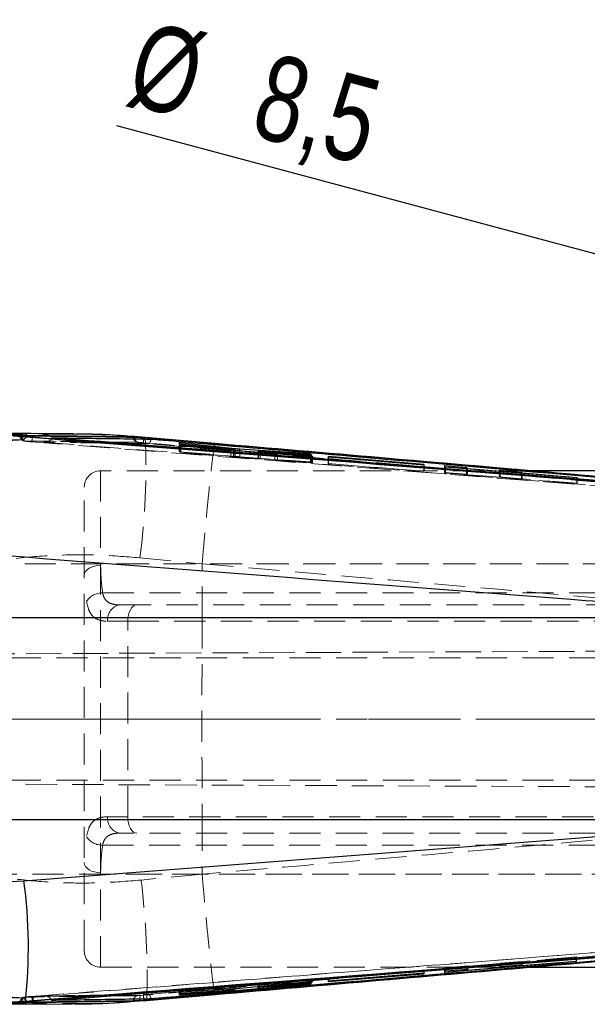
# Model space of a CAD drawing. Header units: millimetres. Extents: x 37 to 401, y 8 to 280.
# Tile 12 of 36: x 127 to 150, y 119 to 159. Entities that reach past the tile are written whole.
import ezdxf

# ---------------------------------------------------------------- set-up
doc = ezdxf.new("R2010")
doc.units = ezdxf.units.MM
doc.linetypes.add('CENTERX2', pattern=[20.32, 12.7, -2.54, 2.54, -2.54])
doc.linetypes.add('HIDDEN', pattern=[1.905, 1.27, -0.635])
doc.layers.add('FORMATO', color=179, linetype='Continuous')
doc.styles.add('SLDTEXTSTYLE0', font='TXT', dxfattribs={"width": 0.75})
doc.dimstyles.new('SLDDIMSTYLE5', dxfattribs={"dimtxt": 3.5, "dimasz": 3.302, "dimexe": 0, "dimexo": 0.0625, "dimgap": 0.875, "dimtad": 1, "dimdec": 3, "dimlfac": 1.5, "dimrnd": 1e-09, "dimzin": 12, "dimdsep": 46, "dimtxsty": 'SLDTEXTSTYLE0', "dimblk1": 'NONE', "dimsah": 1, "dimcen": 0, "dimadec": 0, "dimazin": 3, "dimtfac": 1, "dimtdec": 3, "dimtmove": 0, "dimatfit": 3, "dimldrblk": 'NONE', "dimfxl": 0, "dimfrac": 2, "dimtolj": 1, "dimtzin": 12, "dimarcsym": 0})

# ---------------------------------------------------------------- blocks, each defined once
blk = doc.blocks.new('_D_11')
at = {"layer": 'FORMATO'}
for q in [(130.623, 155.145), (161.692, 146.82)]:
    blk.add_line((156.219, 148.286), q, dxfattribs=at)
blk.add_solid([(156.219, 148.286), (153.161, 149.631), (152.898, 148.65)], dxfattribs=at)
at = {"layer": 'FORMATO', "char_height": 3.5, "attachment_point": 1, "rotation": 345, "style": 'SLDTEXTSTYLE0'}
for s, insert in [('%%c', (131.785, 159.484)), ('8,5', (136.898, 158.169))]:
    blk.add_mtext(s, dxfattribs=dict(at, insert=insert))
blk = doc.blocks.new('_NONE')

msp = doc.modelspace()

# ---------------------------------------------------------------- linework, layer by layer
at = {"color": 7, "linetype": 'Continuous', "lineweight": 25}
for p, q in [((126.73172, 142.45788), (126.38014, 142.46168)), ((126.70488, 142.47276), (126.66589, 142.47132)), ((127.94834, 142.38017), (127.94907, 142.38638)), ((131.29848, 142.41841), (131.29848, 142.4012)), ((131.34179, 142.4005), (131.29848, 142.4012)), ((131.7732, 142.39768), (131.62441, 142.39962)), ((131.72187, 142.39163), (131.62441, 142.39962)), ((131.72187, 142.38559), (131.72187, 142.39163)), ((134.63427, 142.15022), (131.7732, 142.39768)), ((131.95337, 142.38827), (131.78097, 142.40341)), ((135.43227, 141.9388), (133.16159, 142.1748)), ((133.16159, 142.1748), (133.17939, 142.14209)), ((133.17939, 142.14209), (135.37809, 141.91619)), ((135.27726, 141.9152), (133.2112, 142.0848)), ((133.2112, 142.0848), (133.2268, 142.05725)), ((133.2268, 142.05725), (138.6062, 141.61904)), ((135.45867, 141.87544), (135.45867, 141.90541)), ((138.53552, 141.73265), (135.64061, 141.92142)), ((136.39032, 141.84059), (136.39032, 141.79955)), ((136.39075, 141.84103), (136.40136, 141.84152)), ((137.07216, 141.76889), (136.46805, 141.83019)), ((136.47118, 141.83819), (138.55403, 141.70218)), ((138.59061, 141.64346), (137.18083, 141.75905)), ((138.55403, 141.70218), (138.53552, 141.73265)), ((138.53552, 141.70339), (138.53552, 141.73265)), ((138.6062, 141.61904), (138.59061, 141.64346)), ((138.59061, 141.62032), (138.59061, 141.64346)), ((143.16559, 141.30022), (139.25378, 141.62449)), ((139.25378, 141.62449), (139.26868, 141.60102)), ((139.26868, 141.60102), (143.18049, 141.27922)), ((143.18049, 141.27922), (143.16559, 141.30022)), ((143.16559, 141.28045), (143.16559, 141.30022)), ((144.00211, 141.25345), (144.90876, 141.1776)), ((144.05114, 141.1859), (144.00211, 141.25345)), ((149.43058, 140.74861), (144.05114, 141.1859)), ((144.90876, 141.1776), (144.94228, 141.13244)), ((144.90876, 141.11619), (144.90876, 141.1776)), ((144.94228, 141.13244), (146.2817, 141.0225)), ((144.94228, 141.11346), (144.94228, 141.13244)), ((146.2817, 141.0225), (146.25411, 141.0578)), ((146.25411, 141.0578), (147.14936, 140.98314)), ((146.2817, 141.00458), (146.2817, 141.0225)), ((147.14936, 140.98314), (147.17695, 140.94905)), ((147.14936, 140.93405), (147.14936, 140.98314)), ((147.17695, 140.94905), (149.41507, 140.76553)), ((147.17695, 140.9318), (147.17695, 140.94905)), ((157.88868, 141.03599), (147.53536, 141.03599)), ((149.41507, 140.76553), (149.43058, 140.74861)), ((149.41507, 140.74987), (149.41507, 140.76553)), ((124.57218, 135.03947), (158.74148, 135.03947)), ((159.06072, 126.75932), (124.57218, 126.75932)), ((126.82078, 124.26205), (159.06072, 126.75932)), ((124.55844, 124.16021), (126.82078, 124.26205)), ((127.94907, 119.37833), (160.08276, 121.90213)), ((131.72187, 119.38706), (160.56915, 121.88784)), ((131.72187, 119.38117), (160.56915, 121.88692)), ((149.38155, 120.97047), (144.00211, 120.5193)), ((146.29127, 120.76163), (147.18652, 120.83487)), ((147.15893, 120.80178), (149.39705, 120.98779)), ((147.18652, 120.83487), (147.15893, 120.80178)), ((147.15893, 120.83261), (147.15893, 120.80178)), ((149.39705, 120.98779), (149.38155, 120.97047)), ((149.38155, 120.98651), (149.38155, 120.97047)), ((139.25387, 120.14681), (143.16566, 120.47188)), ((143.18041, 120.49246), (139.2686, 120.16979)), ((143.16566, 120.47188), (143.18041, 120.49246)), ((143.16566, 120.49125), (143.16566, 120.47188)), ((144.00211, 120.5193), (144.05114, 120.58555)), ((144.05114, 120.58555), (144.95779, 120.65957)), ((144.92426, 120.61601), (146.26368, 120.72736)), ((144.95779, 120.65957), (144.92426, 120.61601)), ((144.92426, 120.65684), (144.92426, 120.61601)), ((146.26368, 120.72736), (146.29127, 120.76163)), ((147.50683, 120.73641), (157.88868, 120.73641)), ((133.16102, 119.59442), (138.54039, 120.04689)), ((138.61034, 120.15769), (135.64996, 119.86479)), ((136.46264, 119.91795), (138.59203, 120.12938)), ((138.55582, 120.07195), (137.14604, 119.95416)), ((138.54039, 120.04689), (138.55582, 120.07195)), ((138.54039, 120.07067), (138.54039, 120.04689)), ((138.59203, 120.12938), (138.61034, 120.15769)), ((138.59203, 120.15587), (138.59203, 120.12938)), ((139.2686, 120.16979), (139.25387, 120.14681)), ((131.83108, 119.38037), (134.63499, 119.6232)), ((133.17642, 119.62251), (133.16102, 119.59442)), ((135.24248, 119.79512), (133.17642, 119.62251)), ((133.20786, 119.67871), (135.35466, 119.81378)), ((133.22544, 119.70952), (133.20786, 119.67871)), ((135.44174, 119.84767), (133.22544, 119.70952)), ((135.42964, 119.81559), (135.42197, 119.81382)), ((135.43014, 119.81585), (135.43014, 119.84694)), ((136.37653, 119.93668), (136.37653, 119.90672)), ((137.03857, 119.94612), (136.4492, 119.90865)), ((123.92115, 119.21949), (128.79081, 119.24087)), ((126.879, 119.3401), (124.31094, 119.21989)), ((126.67516, 119.2965), (126.70488, 119.29628)), ((126.879, 119.3401), (127.09364, 119.34168)), ((127.16341, 119.34732), (127.09364, 119.34168)), ((127.20544, 119.35063), (127.16341, 119.34732)), ((127.94907, 119.37833), (127.94836, 119.3844)), ((128.79091, 119.25368), (128.90454, 119.25266)), ((131.29848, 119.3714), (131.29848, 119.35464)), ((131.5498, 119.37924), (131.72187, 119.38706)), ((131.69843, 119.37918), (131.72187, 119.38117)), ((131.69843, 119.37918), (131.83108, 119.38037)), ((131.72187, 119.38167), (131.83692, 119.3912)), ((131.72187, 119.38117), (131.72187, 119.38706))]:
    msp.add_line(p, q, dxfattribs=at)
at = {"color": 7, "linetype": 'HIDDEN', "lineweight": 18}
for p, q in [((126.70488, 142.45668), (126.66613, 142.45582)), ((126.66613, 142.45582), (126.66945, 142.45497)), ((126.74465, 142.45622), (126.70488, 142.45668)), ((126.8261, 142.50547), (126.76773, 142.50242)), ((126.8261, 142.50547), (126.93276, 142.50547)), ((126.85215, 142.25357), (126.87437, 142.25442)), ((126.9156, 142.50547), (126.9156, 142.51461)), ((126.93295, 142.50547), (126.93295, 142.51356)), ((131.77948, 142.38844), (131.42184, 142.418)), ((131.46678, 142.19905), (131.4915, 142.19835)), ((133.16159, 141.81529), (133.16159, 142.1748)), ((133.17939, 141.80735), (133.17939, 142.14209)), ((133.17939, 141.80735), (133.16159, 141.81529)), ((133.16159, 141.81529), (135.43227, 141.62739)), ((135.37809, 141.62555), (133.17939, 141.80735)), ((133.2112, 141.79316), (133.2112, 142.0848)), ((133.2268, 141.7862), (133.2112, 141.79316)), ((133.2112, 141.79316), (135.27726, 141.63134)), ((133.2268, 141.7862), (133.2268, 142.05725)), ((138.6062, 141.36488), (133.2268, 141.7862)), ((135.27726, 141.63134), (135.27726, 141.89022)), ((135.37809, 141.62555), (135.37809, 141.91619)), ((135.43227, 141.62739), (135.43227, 141.90999)), ((135.45223, 141.61848), (135.45223, 141.87597)), ((135.45867, 141.61841), (135.45867, 141.87544)), ((135.64061, 141.61105), (135.64061, 141.86062)), ((136.39032, 141.79955), (136.39032, 141.54805)), ((136.40136, 141.5476), (136.40136, 141.84152)), ((136.46805, 141.54103), (136.46805, 141.79322)), ((136.47118, 141.54269), (136.47118, 141.83819)), ((137.07216, 141.49099), (137.07216, 141.74401)), ((137.18083, 141.48226), (137.18083, 141.73516)), ((135.45223, 141.61848), (135.45695, 141.61841)), ((135.64061, 141.61105), (138.53552, 141.39643)), ((136.46805, 141.54103), (137.07216, 141.49099)), ((138.55403, 141.38817), (136.47118, 141.54269)), ((137.18083, 141.48226), (138.59061, 141.37184)), ((138.53552, 141.39643), (138.53552, 141.70339)), ((138.53552, 141.39643), (138.55403, 141.38817)), ((138.55403, 141.38817), (138.55403, 141.70218)), ((138.59061, 141.37184), (138.59061, 141.62032)), ((138.59061, 141.37184), (138.6062, 141.36488)), ((138.6062, 141.36488), (138.6062, 141.61904)), ((139.25378, 141.32866), (139.25378, 141.62449)), ((139.26868, 141.32201), (139.25378, 141.32866)), ((139.25378, 141.32866), (143.16559, 141.02229)), ((139.26868, 141.32201), (139.26868, 141.60102)), ((147.53536, 141.03599), (129.95535, 141.03599)), ((129.95535, 120.73647), (129.95535, 141.03593)), ((143.18049, 141.01564), (139.26868, 141.32201)), ((143.16559, 141.02229), (143.16559, 141.28045)), ((143.16559, 141.02229), (143.18049, 141.01564)), ((143.18049, 141.01564), (143.18049, 141.27922)), ((144.00211, 140.9631), (144.00211, 141.25345)), ((144.00211, 140.9631), (144.05114, 140.94112)), ((144.90876, 140.89209), (144.00211, 140.9631)), ((144.05114, 140.94112), (144.05114, 141.1859)), ((144.05114, 140.94112), (149.43058, 140.5198)), ((144.90876, 140.89209), (144.90876, 141.11619)), ((144.94228, 140.87706), (144.94228, 141.11346)), ((146.25411, 140.78453), (146.25411, 141.0578)), ((146.2817, 140.77216), (146.2817, 141.00458)), ((147.14936, 140.71441), (147.14936, 140.93405)), ((147.17695, 140.70204), (147.17695, 140.9318)), ((144.94228, 140.87706), (144.90876, 140.89209)), ((146.2817, 140.77216), (144.94228, 140.87706)), ((147.14936, 140.71441), (146.25411, 140.78453)), ((146.25411, 140.78453), (146.2817, 140.77216)), ((147.17695, 140.70204), (147.14936, 140.71441)), ((149.41507, 140.52675), (147.17695, 140.70204)), ((149.41507, 140.52675), (149.41507, 140.74987)), ((149.43058, 140.5198), (149.41507, 140.52675)), ((149.43058, 140.5198), (149.43058, 140.74861)), ((129.28868, 121.40308), (129.28868, 140.36932)), ((131.55989, 137.47899), (134.10152, 137.22923)), ((156.69752, 137.2362), (100.44406, 137.2362)), ((158.55535, 137.2362), (129.28868, 137.2362)), ((134.09911, 135.03947), (134.10152, 137.22923)), ((134.10152, 137.22923), (134.10169, 137.23323)), ((157.98629, 136.04463), (130.03431, 136.04463)), ((130.74698, 135.55287), (157.98629, 135.55287)), ((134.09911, 135.03947), (124.46333, 135.03947)), ((130.23864, 134.8862), (131.06121, 134.8862)), ((131.06121, 126.8862), (131.06121, 134.8862)), ((131.06121, 134.8862), (151.99326, 134.8862)), ((159.27381, 135.03947), (134.09911, 135.03947)), ((166.27774, 133.72724), (106.4695, 133.4662)), ((166.45926, 133.72724), (115.0228, 133.50281)), ((124.33579, 133.3862), (166.50283, 133.3862)), ((124.33579, 130.8862), (163.60198, 130.8862)), ((166.27279, 128.04516), (106.58268, 128.30569)), ((115.45071, 128.26774), (166.46105, 128.04516)), ((124.33579, 128.3862), (166.50142, 128.3862)), ((131.06121, 126.8862), (130.23864, 126.8862)), ((151.99326, 126.8862), (131.06121, 126.8862)), ((124.46333, 126.75932), (134.09911, 126.75932)), ((134.09911, 126.75932), (134.10154, 124.54424)), ((134.09911, 126.75932), (159.52882, 126.75932)), ((157.98629, 126.21953), (130.74698, 126.21953)), ((130.03431, 125.72776), (157.98629, 125.72776)), ((100.49953, 124.5362), (156.69752, 124.5362)), ((129.28868, 124.5362), (158.55535, 124.5362)), ((134.10154, 124.54424), (131.61024, 124.29913)), ((134.10172, 124.54024), (134.10154, 124.54424)), ((127.17866, 119.54532), (160.70266, 122.15742)), ((160.55547, 122.09005), (131.70864, 119.58921)), ((134.63192, 119.62172), (151.25503, 121.06441)), ((144.00211, 120.6854), (149.38155, 121.14879)), ((146.26368, 120.88606), (144.92426, 120.77068)), ((146.29127, 120.89883), (146.26368, 120.88606)), ((146.26368, 120.88606), (146.26368, 120.72736)), ((147.18652, 120.97595), (146.29127, 120.89883)), ((146.29127, 120.89883), (146.29127, 120.76163)), ((149.39705, 121.15597), (147.15893, 120.96317)), ((147.15893, 120.96317), (147.18652, 120.97595)), ((147.15893, 120.96317), (147.15893, 120.83261)), ((147.18652, 120.97595), (147.18652, 120.83487)), ((149.38155, 121.14879), (149.39705, 121.15597)), ((149.38155, 121.14879), (149.38155, 120.98651)), ((149.39705, 121.15597), (149.39705, 120.98779)), ((129.95535, 120.73641), (147.50683, 120.73641)), ((143.16566, 120.61979), (139.25387, 120.28283)), ((139.2686, 120.28969), (143.18041, 120.62665)), ((143.18041, 120.62665), (143.16566, 120.61979)), ((143.16566, 120.61979), (143.16566, 120.49125)), ((143.18041, 120.62665), (143.18041, 120.49246)), ((144.05114, 120.7081), (144.00211, 120.6854)), ((144.00211, 120.6854), (144.00211, 120.5193)), ((144.95779, 120.7862), (144.05114, 120.7081)), ((144.05114, 120.7081), (144.05114, 120.58555)), ((144.92426, 120.77068), (144.95779, 120.7862)), ((144.92426, 120.77068), (144.92426, 120.65684)), ((144.95779, 120.7862), (144.95779, 120.65957)), ((138.54039, 120.21135), (133.16102, 119.74797)), ((136.37653, 120.03483), (136.37653, 119.93668)), ((136.38979, 120.03631), (136.38979, 119.93799)), ((136.4492, 120.04005), (137.03857, 120.08804)), ((136.4492, 120.04005), (136.4492, 119.90865)), ((136.46264, 120.04315), (136.46264, 119.9452)), ((137.03857, 120.08804), (137.03857, 119.94612)), ((137.14604, 120.09708), (137.14604, 119.95416)), ((138.55582, 120.21852), (138.54039, 120.21135)), ((138.54039, 120.21135), (138.54039, 120.07067)), ((138.55582, 120.21852), (138.55582, 120.07195)), ((138.59203, 120.23534), (138.59203, 120.15587)), ((138.61034, 120.24386), (138.61034, 120.15769)), ((139.25387, 120.28283), (139.2686, 120.28969)), ((139.25387, 120.28283), (139.25387, 120.14681)), ((139.2686, 120.28969), (139.2686, 120.16979)), ((127.61395, 119.56063), (129.78196, 119.59137)), ((129.78985, 119.59492), (127.62555, 119.56431)), ((129.78196, 119.59137), (131.86702, 119.62279)), ((131.70864, 119.58921), (131.61033, 119.58139)), ((133.16102, 119.74797), (133.17642, 119.75514)), ((133.16102, 119.74797), (133.16102, 119.59442)), ((133.17642, 119.75514), (135.24248, 119.93311)), ((133.17642, 119.75514), (133.17642, 119.62251)), ((135.35466, 119.94491), (133.20786, 119.76976)), ((133.20786, 119.76976), (133.22544, 119.77793)), ((133.20786, 119.76976), (133.20786, 119.67871)), ((133.22544, 119.77793), (135.44174, 119.95861)), ((133.22544, 119.77793), (133.22544, 119.70952)), ((135.24248, 119.93311), (135.24248, 119.79512)), ((135.35466, 119.94491), (135.35466, 119.84224)), ((135.42197, 119.94942), (135.42197, 119.81382)), ((135.43014, 119.84694), (135.43014, 119.95038)), ((135.44174, 119.95861), (135.44174, 119.84767)), ((135.64996, 119.97652), (135.64996, 119.86479)), ((126.66437, 119.31137), (126.66437, 119.29856)), ((126.70488, 119.31004), (126.75376, 119.31066)), ((126.76772, 119.28391), (126.81384, 119.28137)), ((126.81384, 119.28137), (126.93288, 119.28137)), ((126.9156, 119.27164), (126.9156, 119.28137)), ((126.93295, 119.27252), (126.93295, 119.28137)), ((127.05134, 119.53509), (127.13683, 119.54205)), ((127.13683, 119.54205), (127.17866, 119.54532)), ((127.13714, 119.54216), (127.13683, 119.54205)), ((127.17897, 119.54543), (127.17866, 119.54532)), ((131.43197, 119.35764), (131.72187, 119.38167)), ((131.43197, 119.35764), (131.83108, 119.38037))]:
    msp.add_line(p, q, dxfattribs=at)
at = {"color": 8, "linetype": 'Continuous', "lineweight": 25}
for p, q in [((135.27726, 141.89022), (135.27726, 141.9152)), ((135.43227, 141.90999), (135.43227, 141.9388)), ((135.45223, 141.87597), (135.45223, 141.90452)), ((135.64061, 141.86062), (135.64061, 141.92142)), ((136.46805, 141.79322), (136.46805, 141.83019)), ((137.07216, 141.74401), (137.07216, 141.76889)), ((137.18083, 141.73516), (137.18083, 141.75905)), ((135.35466, 119.84224), (135.35466, 119.81378)), ((136.38979, 119.93799), (136.38979, 119.9095)), ((136.46264, 119.9452), (136.46264, 119.91795)), ((131.83108, 119.38037), (131.83813, 119.37831))]:
    msp.add_line(p, q, dxfattribs=at)
at = {"color": 8, "linetype": 'Continuous', "lineweight": 25, "flags": 128}
for points in [[(131.29848, 142.4012), (131.30156, 142.36387), (131.30637, 142.34218)], [(131.34179, 142.4005), (131.34417, 142.36312), (131.34823, 142.3416)], [(131.72187, 142.38559), (131.71865, 142.34697), (131.7178, 142.33641)], [(131.30569, 119.42793), (131.30156, 119.40879), (131.29848, 119.3714)], [(131.5492, 119.43193), (131.54882, 119.41722), (131.5498, 119.37924)], [(131.71791, 119.43479), (131.71864, 119.4257), (131.72187, 119.38706)]]:
    msp.add_lwpolyline(points, dxfattribs=at)
at = {"color": 7, "linetype": 'HIDDEN', "lineweight": 18, "flags": 128}
for points in [[(129.95535, 137.17179), (129.82529, 137.16385), (129.70023, 137.14036), (129.58497, 137.10221), (129.48395, 137.05087), (129.40104, 136.9883), (129.33943, 136.91693), (129.30149, 136.83948), (129.28868, 136.75893)], [(131.43246, 135.55287), (131.36003, 135.54006), (131.29038, 135.50212), (131.2262, 135.44051), (131.16994, 135.3576), (131.12377, 135.25658), (131.08947, 135.14132), (131.06834, 135.01626), (131.06121, 134.8862)], [(131.06121, 126.8862), (131.06834, 126.75614), (131.08947, 126.63108), (131.12377, 126.51582), (131.16994, 126.41479), (131.2262, 126.33189), (131.29038, 126.27028), (131.36003, 126.23234), (131.43246, 126.21953)], [(129.28868, 125.01347), (129.30149, 124.93292), (129.33943, 124.85547), (129.40104, 124.7841), (129.48395, 124.72153), (129.58497, 124.67019), (129.70023, 124.63204), (129.82529, 124.60854), (129.95535, 124.60061)], [(131.61033, 119.58139), (131.5962, 119.57546), (131.58319, 119.56257), (131.57175, 119.54317), (131.56231, 119.51796), (131.55519, 119.48783), (131.55064, 119.45385), (131.5492, 119.43193)]]:
    msp.add_lwpolyline(points, dxfattribs=at)
at = {"color": 7, "linetype": 'HIDDEN', "lineweight": 18}
for centre, radius, start, end in [((126.86922, 142.45586), 0.20301, 197.463396, 265.176215), ((126.90103, 142.44891), 0.1963, 177.729273, 262.193108), ((126.71956, 142.49794), 0.19618, 275.63314, 2.198042), ((126.49037, 142.44063), 0.28416, 330.964749, 12.559237), ((126.72994, 142.50547), 0.203, 272.744865, 0), ((126.33006, 142.43166), 0.83348, 345.417849, 358.9482), ((131.49049, 142.38707), 0.18951, 193.700469, 262.814621), ((131.52072, 142.37085), 0.17496, 189.622308, 260.384149), ((102.90255, 141.22954), 28.90172, 352.543759, 2.320697), ((133.35467, 142.16201), 1.64614, 173.918547, 179.254087), ((129.95535, 140.36932), 0.66667, 90, 180), ((130.02211, 135.27349), 0.77124, 89.094108, 145.905589), ((130.83847, 134.95596), 0.60387, 98.71431, 186.634128), ((130.83847, 126.81643), 0.60387, 173.365872, 261.28569), ((130.02211, 126.49891), 0.77124, 214.094411, 270.905892), ((99.26374, 120.33544), 32.58845, 358.316968, 6.986103), ((129.95535, 121.40308), 0.66667, 180, 270), ((133.92364, 119.64459), 2.21569, 181.43224, 185.433552), ((126.90071, 119.31799), 0.196, 97.067303, 182.324858), ((126.48875, 119.34686), 0.28599, 347.283305, 28.676858), ((126.71983, 119.28918), 0.19592, 357.716141, 84.192184), ((126.72994, 119.28137), 0.203, 0, 87.039904), ((126.2848, 119.32807), 0.87882, 1.255669, 14.099969), ((126.32702, 119.33049), 0.87865, 1.313376, 14.159647), ((131.49247, 119.38321), 0.19206, 97.566438, 166.534338)]:
    msp.add_arc(centre, radius, start, end, dxfattribs=at)
at = {"color": 7, "linetype": 'Continuous', "lineweight": 25}
msp.add_arc((106.98816, 121.56614), 20.01501, 353.614423, 7.740948, dxfattribs=at)
at = {"color": 7, "linetype": 'HIDDEN', "lineweight": 18}
for centre, major_axis, ratio, start_param, end_param in [((136.57695, 141.53343), (0.18666, -0.01464), 0.00622449, 2.17373208, 2.79591411), ((137.17773, 141.48365), (0.18347, -0.01439), 0.00622449, 4.09977481, 4.72976253), ((136.56314, 120.05082), (0.18666, 0.0161), 0.00633095, 2.13882735, 2.76100939), ((137.14916, 120.09852), (0.18347, 0.01582), 0.00633095, 4.06487008, 4.6948578)]:
    msp.add_ellipse(centre, major_axis=major_axis, ratio=ratio, start_param=start_param, end_param=end_param, dxfattribs=at)
for points, knots in [([(121.67874, 142.54576), (122.55156, 142.54099), (124.29719, 142.53144), (126.0428, 142.52022), (126.9156, 142.51461)], [0, 0, 0, 0, 0.49999996, 1, 1, 1, 1]), ([(121.67874, 142.53532), (122.5515, 142.53075), (123.43094, 142.52613), (125.1768, 142.51619), (126.04954, 142.51081), (126.9156, 142.50547)], [0, 0, 0, 0, 0.49999997, 0.50383037, 1, 1, 1, 1]), ([(126.73882, 142.30271), (126.68409, 142.30306), (126.41047, 142.30479), (125.26126, 142.31195), (123.83875, 142.32021), (122.36716, 142.32817), (121.7712, 142.33125), (121.50324, 142.33264)], [0, 0, 0, 0, 0.03135802, 0.15679047, 0.65852075, 0.84646076, 1, 1, 1, 1]), ([(128.8644, 142.52718), (128.29832, 142.5299), (126.94597, 142.53639), (124.82849, 142.37273), (123.30641, 142.12566), (122.54537, 142.00212)], [0, 0, 0, 0, 0.26468926, 0.63234817, 1, 1, 1, 1]), ([(126.26917, 142.27697), (126.35924, 142.28235), (126.51575, 142.29169), (126.67235, 142.29943), (126.73882, 142.30271)], [0, 0, 0, 0, 0.57549689, 1, 1, 1, 1]), ([(126.76773, 142.50242), (126.63603, 142.49552), (126.47861, 142.48727), (126.32129, 142.47739), (126.29559, 142.47577)], [0, 0, 0, 0, 0.83664151, 1, 1, 1, 1]), ([(126.6669, 142.45521), (126.66613, 142.4491), (126.66252, 142.42044), (126.67892, 142.37381), (126.70818, 142.3255), (126.74268, 142.29297), (126.7757, 142.27269), (126.80326, 142.26166), (126.82283, 142.25617), (126.84116, 142.25224), (126.87157, 142.24732), (126.93048, 142.24021), (127.03069, 142.23049), (127.111, 142.22355), (127.15277, 142.22053), (127.15919, 142.22007)], [0, 0, 0, 0, 0.02574987, 0.12084297, 0.19783312, 0.2631262, 0.31814464, 0.36189525, 0.39432842, 0.42926206, 0.4984203, 0.67247319, 0.81926503, 0.97220113, 1, 1, 1, 1]), ([(126.66945, 142.45497), (126.67029, 142.45423), (126.67226, 142.45252), (126.7376, 142.44718), (126.83598, 142.44078), (126.91723, 142.43633), (126.95116, 142.43447)], [0, 0, 0, 0, 0.21523984, 0.50377267, 0.79279695, 1, 1, 1, 1]), ([(126.92624, 142.51233), (126.91824, 142.51157), (126.90225, 142.51005), (126.86241, 142.50752), (126.83452, 142.50594), (126.8261, 142.50547)], [0, 0, 0, 0, 0.41091183, 0.82222223, 1, 1, 1, 1]), ([(127.13669, 142.22182), (127.10375, 142.22451), (127.04018, 142.2297), (126.95563, 142.23785), (126.89265, 142.24493), (126.85324, 142.25068), (126.85251, 142.25261), (126.85215, 142.25357)], [0, 0, 0, 0, 0.21240912, 0.41004978, 0.60702024, 0.80350763, 1, 1, 1, 1]), ([(131.4915, 142.19835), (130.25217, 142.21384), (128.70572, 142.23317), (127.15927, 142.25019), (126.85215, 142.25357)], [0, 0, 0, 0, 0.80139856, 1, 1, 1, 1]), ([(126.87437, 142.25442), (127.6398, 142.24577), (129.17066, 142.22847), (130.70141, 142.20886), (131.46678, 142.19905)], [0, 0, 0, 0, 0.50000023, 1, 1, 1, 1]), ([(126.9156, 142.51461), (126.92424, 142.51451), (126.93491, 142.51439), (126.93153, 142.51369), (126.93089, 142.51356)], [0, 0, 0, 0, 0.81020872, 1, 1, 1, 1]), ([(160.70261, 139.61755), (155.10798, 140.04761), (143.91877, 140.90772), (132.7307, 141.78379), (127.13669, 142.22182)], [0, 0, 0, 0, 0.50000181, 1, 1, 1, 1]), ([(127.61401, 142.20383), (127.61469, 142.20379), (127.65761, 142.2013), (127.74047, 142.20695), (127.84264, 142.24243), (127.90706, 142.29324), (127.93862, 142.33809), (127.94536, 142.36729), (127.94834, 142.38017)], [0, 0, 0, 0, 0.00530827, 0.3355817, 0.64050402, 0.80900711, 0.91569524, 1, 1, 1, 1]), ([(127.61401, 142.20383), (133.08478, 141.77359), (143.90576, 140.92261), (154.72759, 140.08372), (160.07821, 139.66895)], [0, 0, 0, 0, 0.50557088, 1, 1, 1, 1]), ([(131.86705, 142.14943), (131.17202, 142.15884), (129.75439, 142.17803), (128.33666, 142.19512), (127.61401, 142.20383)], [0, 0, 0, 0, 0.49027555, 1, 1, 1, 1]), ([(131.4915, 142.19835), (131.50695, 142.19763), (131.54171, 142.19601), (131.61778, 142.1909), (131.67838, 142.18593), (131.70867, 142.18344)], [0, 0, 0, 0, 0.285720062, 0.642866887, 1, 1, 1, 1]), ([(131.70867, 142.18344), (136.51699, 141.77258), (146.13347, 140.95086), (155.74807, 140.10762), (160.5553, 139.68601)], [0, 0, 0, 0, 0.5000072, 1, 1, 1, 1]), ([(131.86705, 142.14943), (131.8675, 142.14937), (131.87055, 142.14898), (131.88895, 142.14767), (131.92092, 142.15505), (131.95966, 142.18521), (131.98908, 142.22819), (132.00919, 142.27865), (132.01436, 142.31575), (132.01678, 142.33307)], [0, 0, 0, 0, 0.00709077, 0.04779068, 0.28782864, 0.49542492, 0.67673673, 0.84898356, 1, 1, 1, 1]), ([(159.9494, 139.73474), (155.29676, 140.13904), (145.93672, 140.9524), (136.5752, 141.74887), (131.86705, 142.14943)], [0, 0, 0, 0, 0.4970738, 1, 1, 1, 1]), ([(134.6315, 142.15612), (133.89403, 142.21944), (133.00063, 142.29615), (132.10898, 142.37458), (131.95337, 142.38827)], [0, 0, 0, 0, 0.82547031, 1, 1, 1, 1]), ([(134.10169, 137.23323), (134.12794, 137.52972), (134.18119, 138.1313), (134.26089, 138.98744), (134.33854, 139.78882), (134.41073, 140.49711), (134.47665, 141.10535), (134.53324, 141.58523), (134.57994, 141.9321), (134.61274, 142.11886), (134.62819, 142.15852), (134.63347, 142.15131), (134.63427, 142.15022)], [0, 0, 0, 0, 0.10974154, 0.2226658, 0.3324074, 0.4453314, 0.55507354, 0.66799809, 0.77774109, 0.89066672, 0.98355079, 1, 1, 1, 1]), ([(157.15192, 140.18961), (153.28111, 140.53207), (145.77507, 141.19615), (138.26711, 141.83851), (134.63095, 142.14962)], [0, 0, 0, 0, 0.51569227, 1, 1, 1, 1]), ([(135.27726, 141.63134), (135.29814, 141.62972), (135.33989, 141.62648), (135.39456, 141.6224), (135.43398, 141.61959), (135.44662, 141.61882), (135.45223, 141.61848)], [0, 0, 0, 0, 0.26372829, 0.52748979, 0.79009837, 1, 1, 1, 1]), ([(135.4582, 141.61839), (135.45469, 141.61879), (135.44767, 141.6196), (135.41645, 141.62235), (135.38921, 141.62462), (135.37809, 141.62555)], [0, 0, 0, 0, 0.37109985, 0.74311445, 1, 1, 1, 1]), ([(135.43227, 141.62739), (135.45061, 141.62589), (135.48731, 141.62288), (135.55094, 141.61786), (135.60342, 141.61382), (135.63093, 141.61177), (135.64061, 141.61105)], [0, 0, 0, 0, 0.28213076, 0.56425396, 0.84651099, 1, 1, 1, 1]), ([(136.40136, 141.5476), (136.3962, 141.54788), (136.38588, 141.54843), (136.39713, 141.54716), (136.42485, 141.54464), (136.45438, 141.54217), (136.46805, 141.54103)], [0, 0, 0, 0, 0.25873645, 0.5174388, 0.77662982, 1, 1, 1, 1]), ([(124.61977, 137.14787), (125.17444, 137.25019), (126.2838, 137.45483), (128.01131, 137.59512), (129.77447, 137.62041), (130.96473, 137.52613), (131.55989, 137.47899)], [0, 0, 0, 0, 0.24583223, 0.49167209, 0.74582378, 1, 1, 1, 1]), ([(134.10169, 137.23323), (138.64659, 136.84207), (147.0381, 136.11986), (155.42795, 135.37905), (159.27381, 135.03947)], [0, 0, 0, 0, 0.54160663, 1, 1, 1, 1]), ([(129.38343, 135.70581), (129.40687, 135.55649), (129.43986, 135.42863), (129.50847, 135.26852), (129.53487, 135.21983), (129.59371, 135.13426), (129.62615, 135.09711), (129.73325, 135.00032), (129.81894, 134.955), (130.01236, 134.89826), (130.11991, 134.8862), (130.23864, 134.8862)], [0, 0, 0, 0, 0.25, 0.25, 0.375, 0.375, 0.5, 0.5, 0.75, 0.75, 1, 1, 1, 1]), ([(130.74698, 135.55287), (130.65857, 135.55287), (130.57476, 135.55857), (130.41816, 135.58822), (130.34493, 135.61267), (130.21932, 135.68773), (130.1653, 135.7401), (130.08337, 135.87237), (130.05441, 135.95242), (130.03431, 136.04463)], [0, 0, 0, 0, 0.25, 0.25, 0.5, 0.5, 0.75, 0.75, 1, 1, 1, 1]), ([(134.09911, 135.03947), (134.09798, 133.65944), (134.0957, 130.89939), (134.09798, 128.13935), (134.09911, 126.75932)], [0, 0, 0, 0, 0.49999999, 1, 1, 1, 1]), ([(130.23864, 126.8862), (130.11991, 126.8862), (130.01236, 126.87413), (129.81894, 126.8174), (129.73325, 126.77208), (129.62615, 126.67528), (129.59371, 126.63813), (129.53487, 126.55256), (129.50847, 126.50388), (129.43986, 126.34377), (129.40687, 126.21591), (129.38343, 126.06658)], [0, 0, 0, 0, 0.25, 0.25, 0.5, 0.5, 0.625, 0.625, 0.75, 0.75, 1, 1, 1, 1]), ([(159.52882, 126.75932), (155.52828, 126.4057), (147.05342, 125.65659), (138.57691, 124.92597), (134.10172, 124.54024)], [0, 0, 0, 0, 0.47204727, 1, 1, 1, 1]), ([(130.03431, 125.72776), (130.05442, 125.82005), (130.08341, 125.90015), (130.14494, 125.9994), (130.16878, 126.02938), (130.22132, 126.08102), (130.25015, 126.10303), (130.3443, 126.15946), (130.41798, 126.18413), (130.57465, 126.21382), (130.65851, 126.21953), (130.74698, 126.21953)], [0, 0, 0, 0, 0.25, 0.25, 0.375, 0.375, 0.5, 0.5, 0.75, 0.75, 1, 1, 1, 1]), ([(131.61024, 124.29913), (131.04285, 124.25383), (129.90811, 124.16324), (128.18946, 124.18162), (126.46698, 124.31419), (125.33648, 124.5203), (124.77123, 124.62335)], [0, 0, 0, 0, 0.24600993, 0.49200024, 0.74600365, 1, 1, 1, 1]), ([(134.63499, 119.6232), (134.6342, 119.62214), (134.62891, 119.61516), (134.61359, 119.65443), (134.5808, 119.84107), (134.53445, 120.18391), (134.47748, 120.66636), (134.41191, 121.26978), (134.33927, 121.98158), (134.26192, 122.77796), (134.18174, 123.63813), (134.12839, 124.23953), (134.10172, 124.54024)], [0, 0, 0, 0, 0.01645635, 0.10894764, 0.22033002, 0.33171278, 0.44309452, 0.5544757, 0.66585691, 0.77723793, 0.88861901, 1, 1, 1, 1]), ([(160.07816, 122.10591), (154.72754, 121.68959), (143.90568, 120.84757), (133.08473, 119.99279), (127.61395, 119.56063)], [0, 0, 0, 0, 0.49442692, 1, 1, 1, 1]), ([(131.86702, 119.62279), (136.57517, 120.02411), (145.93667, 120.82206), (155.29674, 121.63638), (159.94938, 122.04115)], [0, 0, 0, 0, 0.50292649, 1, 1, 1, 1]), ([(136.38979, 120.03631), (136.38396, 120.03568), (136.37228, 120.03441), (136.38137, 120.0348), (136.40726, 120.03668), (136.43591, 120.03898), (136.4492, 120.04005)], [0, 0, 0, 0, 0.25872021, 0.51742197, 0.77635816, 1, 1, 1, 1]), ([(122.71395, 119.76692), (123.44789, 119.64866), (124.91577, 119.41213), (126.95127, 119.24924), (128.24975, 119.25237), (128.79091, 119.25368)], [0, 0, 0, 0, 0.36837822, 0.73676298, 1, 1, 1, 1]), ([(131.8382, 119.37489), (132.47611, 119.43074), (133.40747, 119.51228), (134.33867, 119.59201), (134.63205, 119.61714)], [0, 0, 0, 0, 0.68493819, 1, 1, 1, 1]), ([(131.86702, 119.62279), (131.86747, 119.62285), (131.87047, 119.62323), (131.88884, 119.62455), (131.92078, 119.61718), (131.95955, 119.58704), (131.98899, 119.54405), (132.00916, 119.49356), (132.01435, 119.45641), (132.01678, 119.43903)], [0, 0, 0, 0, 0.0070904, 0.0470878, 0.28721981, 0.4948983, 0.67626421, 0.8485463, 1, 1, 1, 1]), ([(135.24248, 119.93311), (135.26345, 119.93493), (135.3054, 119.93857), (135.36121, 119.94358), (135.40205, 119.94738), (135.41586, 119.94879), (135.42197, 119.94942)], [0, 0, 0, 0, 0.26403846, 0.52810651, 0.79112559, 1, 1, 1, 1]), ([(135.42913, 119.95038), (135.42946, 119.95042), (135.43277, 119.95085), (135.41929, 119.94997), (135.39237, 119.94796), (135.36561, 119.94579), (135.35466, 119.94491)], [0, 0, 0, 0, 0.03899737, 0.395453, 0.75253751, 1, 1, 1, 1]), ([(135.44174, 119.95861), (135.45973, 119.96009), (135.49572, 119.96306), (135.55912, 119.96848), (135.61199, 119.97311), (135.64006, 119.97563), (135.64996, 119.97652)], [0, 0, 0, 0, 0.28193093, 0.5638103, 0.846134, 1, 1, 1, 1]), ([(121.50621, 119.50154), (122.38505, 119.49784), (123.8695, 119.49158), (125.61397, 119.48656), (126.47961, 119.48467), (126.73965, 119.4841)], [0, 0, 0, 0, 0.50377829, 0.85092968, 1, 1, 1, 1]), ([(126.9156, 119.28137), (126.0149, 119.28357), (124.2693, 119.28785), (122.52367, 119.29539), (121.67874, 119.29904)], [0, 0, 0, 0, 0.51597659, 1, 1, 1, 1]), ([(126.9156, 119.27164), (126.46525, 119.27237), (125.56457, 119.27385), (123.81894, 119.27809), (122.52367, 119.28279), (121.67874, 119.28585)], [0, 0, 0, 0, 0.25798823, 0.51597663, 1, 1, 1, 1]), ([(126.73965, 119.4841), (126.67295, 119.48764), (126.51637, 119.49597), (126.35988, 119.50593), (126.27006, 119.51164)], [0, 0, 0, 0, 0.42601107, 1, 1, 1, 1]), ([(126.29557, 119.3123), (126.42553, 119.30395), (126.58288, 119.29383), (126.74032, 119.28538), (126.76772, 119.28391)], [0, 0, 0, 0, 0.825969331, 1, 1, 1, 1]), ([(126.9569, 119.33), (126.92437, 119.32834), (126.84399, 119.32424), (126.74239, 119.31839), (126.67359, 119.31344), (126.65382, 119.31028), (126.68765, 119.31012), (126.70488, 119.31004)], [0, 0, 0, 0, 0.14439841, 0.35673176, 0.56878772, 0.78036243, 1, 1, 1, 1]), ([(127.13701, 119.54209), (127.12957, 119.54152), (127.08744, 119.53836), (127.00891, 119.5316), (126.91794, 119.52336), (126.86157, 119.51639), (126.83279, 119.51332), (126.78885, 119.49984), (126.74515, 119.47716), (126.69971, 119.43227), (126.66843, 119.37194), (126.66737, 119.32986), (126.66691, 119.31151)], [0, 0, 0, 0, 0.03257192, 0.18421046, 0.33761946, 0.49747502, 0.60816665, 0.64853171, 0.71623196, 0.81976731, 0.92139203, 1, 1, 1, 1]), ([(126.81384, 119.28137), (126.83363, 119.2802), (126.8732, 119.27787), (126.91539, 119.27489), (126.92592, 119.2736), (126.93119, 119.27296)], [0, 0, 0, 0, 0.33341287, 0.666824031, 1, 1, 1, 1]), ([(126.8766, 119.5125), (126.86685, 119.51259), (126.84772, 119.51276), (126.85711, 119.51577), (126.88616, 119.51922), (126.90047, 119.52092)], [0, 0, 0, 0, 0.34513326, 0.6773459, 1, 1, 1, 1]), ([(131.46718, 119.57359), (130.7021, 119.56266), (129.17196, 119.5408), (127.64172, 119.52193), (126.8766, 119.5125)], [0, 0, 0, 0, 0.50000003, 1, 1, 1, 1]), ([(126.9302, 119.27252), (126.93061, 119.27224), (126.93143, 119.27169), (126.92092, 119.27165), (126.9156, 119.27164)], [0, 0, 0, 0, 0.49373688, 1, 1, 1, 1]), ([(127.17898, 119.54544), (127.16922, 119.54466), (127.15528, 119.54355), (127.14133, 119.54249), (127.13715, 119.54218)], [0, 0, 0, 0, 0.69998658, 1, 1, 1, 1]), ([(127.17866, 119.54532), (127.72765, 119.54947), (129.20274, 119.56062), (130.68176, 119.57338), (131.61033, 119.58139)], [0, 0, 0, 0, 0.37217082, 1, 1, 1, 1]), ([(127.94836, 119.3844), (127.94539, 119.39728), (127.93867, 119.42644), (127.90722, 119.47125), (127.84297, 119.52199), (127.74076, 119.55756), (127.65775, 119.56322), (127.61463, 119.56067), (127.61395, 119.56063)], [0, 0, 0, 0, 0.08420746, 0.19069433, 0.35876703, 0.66283632, 0.9946932, 1, 1, 1, 1]), ([(131.61033, 119.58139), (131.60314, 119.58088), (131.56857, 119.5784), (131.51205, 119.57492), (131.48214, 119.57404), (131.46718, 119.57359)], [0, 0, 0, 0, 0.11584739, 0.55761513, 1, 1, 1, 1])]:
    msp.add_open_spline(points, degree=3, knots=knots, dxfattribs=at)
at = {"color": 7, "linetype": 'Continuous', "lineweight": 25}
for points, knots in [([(128.86432, 142.54138), (128.6785, 142.54312), (126.91244, 142.55973), (125.13232, 142.57251), (123.5395, 142.58394)], [0, 0, 0, 0, 0.10521679, 1, 1, 1, 1]), ([(126.38014, 142.46168), (133.99406, 141.87095), (144.79483, 141.03297), (155.59496, 140.20836), (158.78162, 139.96505)], [0, 0, 0, 0, 0.70494253, 1, 1, 1, 1]), ([(126.6692, 142.46998), (126.66988, 142.46876), (126.67132, 142.46619), (126.7109, 142.46074), (126.73172, 142.45788)], [0, 0, 0, 0, 0.47412462, 1, 1, 1, 1]), ([(131.29848, 142.41841), (130.5329, 142.42803), (129.00174, 142.44729), (127.4705, 142.46427), (126.70488, 142.47276)], [0, 0, 0, 0, 0.50000006, 1, 1, 1, 1]), ([(126.73172, 142.45788), (126.73608, 142.45732), (126.76844, 142.45314), (126.83758, 142.44534), (126.91797, 142.43765), (126.95116, 142.43447)], [0, 0, 0, 0, 0.0838413, 0.62180493, 1, 1, 1, 1]), ([(126.95116, 142.43447), (127.00218, 142.42988), (127.07164, 142.42363), (127.14415, 142.41789), (127.16339, 142.41636)], [0, 0, 0, 0, 0.73454518, 1, 1, 1, 1]), ([(127.16339, 142.41636), (127.29811, 142.40582), (127.9717, 142.35309), (130.80081, 142.13177), (141.85413, 141.268), (152.36949, 140.45993), (160.72914, 139.81752)], [0, 0, 0, 0, 0.012041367, 0.060207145, 0.252870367, 1, 1, 1, 1]), ([(160.08276, 139.87133), (154.73224, 140.2862), (144.0209, 141.11674), (133.30989, 141.95775), (127.94888, 142.38013), (127.94834, 142.38017)], [0, 0, 0, 0, 0.499493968, 0.99994899, 1, 1, 1, 1]), ([(160.08276, 139.87275), (154.69471, 140.29146), (143.98312, 141.12386), (133.27225, 141.96723), (127.94907, 142.38638)], [0, 0, 0, 0, 0.50301144, 1, 1, 1, 1]), ([(127.94907, 142.38638), (127.95067, 142.38636), (128.17134, 142.38363), (129.26803, 142.37026), (130.62238, 142.35255), (131.75762, 142.33669), (132.01678, 142.33307)], [0, 0, 0, 0, 0.00118429, 0.1627189, 0.80885745, 1, 1, 1, 1]), ([(131.7732, 142.39768), (131.00289, 142.46178), (130.03088, 142.54266), (129.06486, 142.52984), (128.8644, 142.52718)], [0, 0, 0, 0, 0.79248058, 1, 1, 1, 1]), ([(131.42184, 142.418), (131.16229, 142.44157), (130.35347, 142.51502), (129.54337, 142.52698), (128.99324, 142.53511)], [0, 0, 0, 0, 0.320897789, 1, 1, 1, 1]), ([(131.62441, 142.39962), (131.57395, 142.40337), (131.47302, 142.41085), (131.36122, 142.41685), (131.31726, 142.41794), (131.29848, 142.41841)], [0, 0, 0, 0, 0.36412246, 0.72828224, 1, 1, 1, 1]), ([(131.72187, 142.38559), (131.66884, 142.38808), (131.56272, 142.39306), (131.42962, 142.39816), (131.36882, 142.39978), (131.34179, 142.4005)], [0, 0, 0, 0, 0.35683309, 0.71403717, 1, 1, 1, 1]), ([(160.56915, 139.88915), (155.76178, 140.3119), (146.14703, 141.15739), (136.53026, 141.98022), (131.72187, 142.39163)], [0, 0, 0, 0, 0.499999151, 1, 1, 1, 1]), ([(160.56915, 139.88819), (155.76175, 140.30981), (146.14695, 141.15304), (136.53023, 141.97474), (131.72187, 142.38559)], [0, 0, 0, 0, 0.49999926, 1, 1, 1, 1]), ([(132.01678, 142.33307), (132.05247, 142.33004), (132.62744, 142.28125), (135.35952, 142.04926), (144.64251, 141.26002), (153.38511, 140.50391), (159.97089, 139.93434)], [0, 0, 0, 0, 0.00382988, 0.06169991, 0.29318025, 1, 1, 1, 1]), ([(159.79856, 139.95946), (155.94974, 140.299), (147.56276, 141.03888), (139.17361, 141.76002), (134.63427, 142.15022)], [0, 0, 0, 0, 0.45890345, 1, 1, 1, 1]), ([(135.45223, 141.90452), (135.4449, 141.90459), (135.43025, 141.90473), (135.38544, 141.9072), (135.33257, 141.9108), (135.29462, 141.91382), (135.27726, 141.9152)], [0, 0, 0, 0, 0.25986014, 0.51971649, 0.78030307, 1, 1, 1, 1]), ([(135.37809, 141.91619), (135.39415, 141.91449), (135.42627, 141.91109), (135.45377, 141.90723), (135.46176, 141.90503), (135.45493, 141.90467), (135.45223, 141.90452)], [0, 0, 0, 0, 0.27436703, 0.54877136, 0.82176774, 1, 1, 1, 1]), ([(135.64061, 141.92142), (135.62233, 141.92266), (135.58577, 141.92515), (135.52245, 141.9303), (135.46988, 141.93502), (135.4422, 141.9378), (135.43227, 141.9388)], [0, 0, 0, 0, 0.28033601, 0.56061866, 0.84228221, 1, 1, 1, 1]), ([(136.46805, 141.83019), (136.45231, 141.83187), (136.42081, 141.83523), (136.39422, 141.83892), (136.39269, 141.84008), (136.39202, 141.84059)], [0, 0, 0, 0, 0.35749679, 0.71506718, 1, 1, 1, 1]), ([(136.40136, 141.84152), (136.41025, 141.84131), (136.4267, 141.84091), (136.45717, 141.83905), (136.47118, 141.83819)], [0, 0, 0, 0, 0.54018953, 1, 1, 1, 1]), ([(137.18083, 141.75905), (137.15993, 141.76081), (137.12102, 141.76409), (137.08762, 141.76737), (137.07216, 141.76889)], [0, 0, 0, 0, 0.53713886, 1, 1, 1, 1]), ([(158.74148, 135.03947), (155.55263, 135.28311), (144.74612, 136.10878), (133.94058, 136.9481), (126.3236, 137.53975)], [0, 0, 0, 0, 0.29508602, 1, 1, 1, 1]), ([(159.10214, 121.83382), (158.55602, 121.79207), (147.81539, 120.9709), (137.07412, 120.13423), (126.879, 119.3401)], [0, 0, 0, 0, 0.05084667, 1, 1, 1, 1]), ([(160.72919, 121.95745), (160.59445, 121.94714), (159.92078, 121.89562), (157.09136, 121.67887), (146.05092, 120.82876), (135.55045, 120.00516), (127.20544, 119.35063)], [0, 0, 0, 0, 0.0120562, 0.06028108, 0.25318063, 1, 1, 1, 1]), ([(127.94836, 119.3844), (127.9489, 119.38445), (133.30978, 119.80789), (144.02094, 120.65383), (154.73227, 121.48723), (160.08276, 121.90353)], [0, 0, 0, 0, 0.00005039, 0.50050797, 1, 1, 1, 1]), ([(159.9709, 121.84153), (159.89235, 121.83467), (159.27464, 121.78073), (156.50023, 121.53888), (147.26132, 120.73835), (138.56053, 119.99676), (132.01678, 119.43903)], [0, 0, 0, 0, 0.00843071, 0.06630012, 0.29777772, 1, 1, 1, 1]), ([(134.63499, 119.6232), (139.10454, 120.008), (147.57864, 120.73756), (156.05058, 121.48578), (160.05412, 121.83936)], [0, 0, 0, 0, 0.52743501, 1, 1, 1, 1]), ([(135.42197, 119.81382), (135.41394, 119.81261), (135.39789, 119.81019), (135.35132, 119.80508), (135.29755, 119.79985), (135.25962, 119.79659), (135.24248, 119.79512)], [0, 0, 0, 0, 0.26097039, 0.52188965, 0.78389287, 1, 1, 1, 1]), ([(135.35466, 119.81378), (135.37005, 119.81469), (135.40083, 119.8165), (135.42651, 119.81716), (135.42781, 119.81625), (135.42837, 119.81585)], [0, 0, 0, 0, 0.35952575, 0.7191305, 1, 1, 1, 1]), ([(135.64996, 119.86479), (135.63131, 119.86299), (135.59401, 119.85937), (135.53036, 119.85401), (135.47829, 119.85006), (135.45131, 119.84829), (135.44174, 119.84767)], [0, 0, 0, 0, 0.2815098, 0.56302212, 0.84505282, 1, 1, 1, 1]), ([(136.37868, 119.90672), (136.37802, 119.90683), (136.37542, 119.90724), (136.38365, 119.90853), (136.38979, 119.9095)], [0, 0, 0, 0, 0.25372062, 1, 1, 1, 1]), ([(136.4492, 119.90865), (136.43359, 119.90773), (136.40238, 119.90589), (136.3887, 119.90583), (136.38187, 119.9058)], [0, 0, 0, 0, 0.49997946, 1, 1, 1, 1]), ([(136.38979, 119.9095), (136.39938, 119.91081), (136.41705, 119.91323), (136.44833, 119.91647), (136.46264, 119.91795)], [0, 0, 0, 0, 0.542450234, 1, 1, 1, 1]), ([(137.14604, 119.95416), (137.12526, 119.95247), (137.0865, 119.94933), (137.05376, 119.94714), (137.03857, 119.94612)], [0, 0, 0, 0, 0.53610025, 1, 1, 1, 1]), ([(126.9569, 119.33), (126.95112, 119.32949), (126.89647, 119.32467), (126.80104, 119.3159), (126.70805, 119.30613), (126.66282, 119.30021), (126.66896, 119.29891), (126.6706, 119.29856)], [0, 0, 0, 0, 0.034073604, 0.321723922, 0.609024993, 0.895564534, 1, 1, 1, 1]), ([(126.70488, 119.29628), (127.4705, 119.30526), (129.00174, 119.32321), (130.5329, 119.34417), (131.29848, 119.35464)], [0, 0, 0, 0, 0.49999974, 1, 1, 1, 1]), ([(127.09364, 119.34168), (127.07187, 119.33986), (127.02503, 119.33595), (126.98066, 119.33207), (126.9569, 119.33)], [0, 0, 0, 0, 0.4645689, 1, 1, 1, 1]), ([(132.01678, 119.43903), (131.98798, 119.43857), (131.74017, 119.43465), (130.61626, 119.41709), (129.28917, 119.3973), (128.18105, 119.38162), (127.94907, 119.37833)], [0, 0, 0, 0, 0.02124195, 0.182776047, 0.828911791, 1, 1, 1, 1]), ([(128.90409, 119.23882), (128.90909, 119.23874), (129.51592, 119.22834), (130.36104, 119.26443), (131.19763, 119.33724), (131.43197, 119.35764)], [0, 0, 0, 0, 0.00594735, 0.72154889, 1, 1, 1, 1]), ([(131.29848, 119.3714), (131.32472, 119.37184), (131.37717, 119.37273), (131.47645, 119.37623), (131.53718, 119.37872), (131.5498, 119.37924)], [0, 0, 0, 0, 0.44218802, 0.88404875, 1, 1, 1, 1]), ([(131.29848, 119.35464), (131.32475, 119.35538), (131.37729, 119.35685), (131.50874, 119.36458), (131.62222, 119.37285), (131.68662, 119.3782), (131.69843, 119.37918)], [0, 0, 0, 0, 0.30993303, 0.61984823, 0.9302829, 1, 1, 1, 1])]:
    msp.add_open_spline(points, degree=3, knots=knots, dxfattribs=at)
at = {"color": 8, "linetype": 'Continuous', "lineweight": 25}
for points, knots in [([(131.29848, 142.4012), (130.5329, 142.41103), (129.01499, 142.43051), (127.49701, 142.4477), (126.74465, 142.45622)], [0, 0, 0, 0, 0.50436601, 1, 1, 1, 1]), ([(126.75376, 119.31066), (127.50309, 119.31994), (129.01803, 119.33869), (130.5329, 119.36042), (131.29848, 119.3714)], [0, 0, 0, 0, 0.49462191, 1, 1, 1, 1]), ([(128.90454, 119.25266), (129.10147, 119.24937), (129.94095, 119.23535), (130.78552, 119.30462), (131.43197, 119.35764)], [0, 0, 0, 0, 0.234589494, 1, 1, 1, 1])]:
    msp.add_open_spline(points, degree=3, knots=knots, dxfattribs=at)
at = {"color": 7, "linetype": 'HIDDEN', "lineweight": 18}
for points in [[(130.03431, 136.04463), (129.98641, 136.43663), (129.95535, 136.81223), (129.95535, 137.17179)], [(129.95535, 124.60061), (129.95535, 124.96017), (129.98641, 125.33577), (130.03431, 125.72776)]]:
    msp.add_open_spline(points, degree=3, dxfattribs=at)
at = {"layer": 'FORMATO', "linetype": 'CENTERX2', "lineweight": 18}
msp.add_line((158.6783, 130.8862), (84.6783, 130.8862), dxfattribs=at)

# ---------------------------------------------------------------- dimensions: what is measured, and where the dimension line sits
at = {"layer": 'FORMATO'}
dim = msp.add_diameter_dim_2p(p1=(161.69214, 146.81955), p2=(156.21856, 148.28619), dimstyle='SLDDIMSTYLE5', dxfattribs=at)
dim.commit()
dim.dimension.update_dxf_attribs({"geometry": '_D_11', "text_midpoint": (136.13547, 153.66745), "dimtype": 163})

doc.saveas('drawing.dxf')
